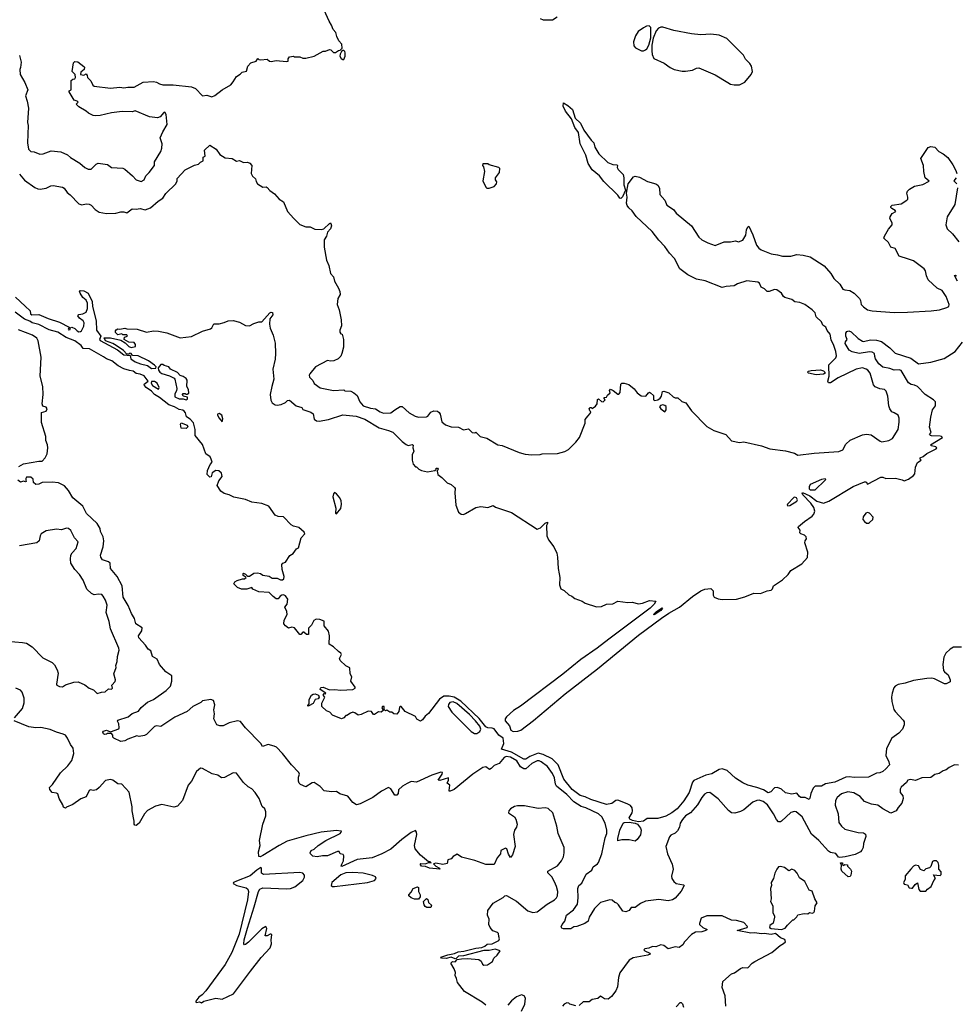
# Model space of a CAD drawing. Extents: x 2220333 to 2384341, y 721037 to 894043.
# Tile 175 of 256: x 2295557 to 2304714, y 808283 to 817910. Entities that reach past the tile are written whole.
import ezdxf

# ---------------------------------------------------------------- set-up
doc = ezdxf.new("R2010")
doc.units = 0

msp = doc.modelspace()

# ---------------------------------------------------------------- linework, layer by layer
at = {"layer": '0CON10XD'}
for points in [[(2295634, 816906), (2295638, 816875), (2295632.5, 816705), (2295644.2, 816645), (2295665, 816622.5), (2295699.3, 816619.3), (2295755, 816596.7), (2295785, 816600), (2295865, 816626.7), (2295958.8, 816618.8), (2296025, 816590), (2296055, 816563.3), (2296145, 816506.7), (2296193.3, 816465), (2296225, 816450), (2296255, 816450), (2296305, 816496.2), (2296325, 816506.2), (2296415, 816493.3), (2296455, 816466.7), (2296565, 816457.5), (2296585, 816448), (2296661.2, 816385), (2296696.7, 816345), (2296745, 816326.7), (2296774.1, 816345.9), (2296791.2, 816385), (2296823.8, 816415), (2296873.3, 816485), (2296875, 816520), (2296935, 816620), (2296946.2, 816655), (2296950, 816695), (2296928.8, 816755), (2296956, 816815), (2297000, 816885), (2296987.5, 816985), (2296975, 817006.2), (2296965, 817003.8), (2296929, 816961), (2296905, 816952), (2296825, 816961.2), (2296685, 817019.4), (2296655, 817008.6), (2296557.7, 817012.3), (2296455, 817001.2), (2296345, 816973.3), (2296295, 816970), (2296275, 816972.5), (2296230, 816995), (2296205, 817017.5), (2296135, 817057.5), (2296110, 817085), (2296130, 817105), (2296120, 817115), (2296090, 817125), (2296040, 817205), (2296040, 817215), (2296060, 817225), (2296060, 817315), (2296075, 817330), (2296095, 817332.5), (2296102.5, 817345), (2296100, 817375), (2296070, 817405), (2296082.5, 817487.5), (2296095, 817500), (2296125, 817497.5), (2296185, 817452.5), (2296190, 817445), (2296187, 817423), (2296153.9, 817396.1), (2296152.5, 817375), (2296183, 817367), (2296205, 817380), (2296217.5, 817365), (2296220, 817345), (2296251.2, 817311.2), (2296271.2, 817271.2), (2296285, 817261.2), (2296445, 817240), (2296535, 817250.6), (2296575, 817245.7), (2296615, 817251.4), (2296675, 817249.4), (2296765, 817300.5), (2296865, 817307.2), (2296895, 817300.4), (2296925, 817282.1), (2296955, 817272.9), (2297056.6, 817273.4), (2297235, 817253.1), (2297275, 817236.7), (2297344.4, 817164.4), (2297385, 817173.8), (2297435, 817156.2), (2297465, 817168.8), (2297535, 817223.8), (2297620, 817275), (2297645, 817303.3), (2297675.6, 817354.4), (2297712.3, 817377.7), (2297731.7, 817398.3), (2297773.9, 817406.1), (2297786.2, 817455), (2297815, 817488.8), (2297870, 817505), (2297885, 817530), (2297895, 817520), (2297915, 817517.5), (2297975, 817523.3), (2297997.5, 817505), (2298015, 817500), (2298065, 817512.5), (2298165, 817500), (2298180, 817505), (2298183, 817527), (2298195, 817547.5), (2298235, 817552.5), (2298245, 817547.5), (2298295, 817547.5), (2298323.6, 817533.6), (2298353, 817533), (2298435, 817552.5), (2298525, 817602.5), (2298547, 817603), (2298585, 817617.5), (2298600, 817615), (2298625, 817590), (2298645, 817590), (2298675, 817610), (2298688.3, 817611.7), (2298708.3, 817631.7), (2298705, 817670), (2298677.5, 817705), (2298657.5, 817745), (2298646.7, 817785), (2298620, 817815), (2298605, 817857.5), (2298581.2, 817895), (2298532.5, 818005)], [(2300645, 817921.2), (2300675, 817910), (2300765, 817907.5), (2300813, 817937)], [(2301655, 817605.7), (2301675, 817614.2), (2301688, 817625), (2301707.1, 817662.9), (2301727.7, 817732.3), (2301725.8, 817835), (2301710.7, 817850.7), (2301685, 817846.2), (2301655, 817831.2), (2301602.5, 817795), (2301576.4, 817753.6), (2301557.5, 817695), (2301562.5, 817655), (2301577.5, 817635), (2301635, 817607.1), (2301655, 817605.7)], [(2302542.3, 817272.3), (2302595, 817273.8), (2302645, 817300), (2302708.8, 817375), (2302721.2, 817405), (2302711.2, 817455), (2302695, 817483.3), (2302652.5, 817525), (2302632.5, 817565), (2302470, 817725), (2302395, 817757.5), (2302315, 817767.5), (2302215, 817763.3), (2302125, 817773.3), (2301953.6, 817803.6), (2301845, 817836.7), (2301825, 817836.7), (2301802.7, 817827.3), (2301778.3, 817801.7), (2301749.5, 817730.5), (2301737.7, 817662.3), (2301736, 817605), (2301741.4, 817571.4), (2301755, 817532.5), (2301855.9, 817485.9), (2301915, 817443.3), (2301955, 817423.8), (2302035, 817406), (2302065, 817406), (2302135, 817416.2), (2302175, 817436.2), (2302195, 817438.8), (2302355, 817370), (2302480, 817295), (2302505, 817281.2), (2302542.3, 817272.3)], [(2295555, 817560), (2295572, 817495), (2295565.9, 817444.1), (2295557, 817423), (2295561.2, 817375), (2295606.2, 817295), (2295636.7, 817225), (2295613.8, 817165), (2295631.2, 817115), (2295642, 817045), (2295634, 816906)], [(2298725, 817520), (2298740, 817555), (2298740, 817585), (2298735, 817600), (2298725, 817610), (2298715, 817610), (2298701.7, 817598.3), (2298688.3, 817571.7), (2298687.5, 817555), (2298700.7, 817530.7), (2298715, 817520), (2298725, 817520)], [(2301435, 816163.3), (2301425, 816166.7), (2301405, 816193.3), (2301269.1, 816329.1), (2301225, 816384), (2301153.1, 816443.1), (2301115.4, 816505.4), (2301090.6, 816585), (2301036.4, 816695), (2301018.7, 816808.7), (2300985.6, 816855), (2300950.2, 816940.2), (2300894.3, 817015), (2300871.2, 817065), (2300871.7, 817098.3), (2300915, 817072.5), (2300960.7, 817030.7), (2300986.8, 816946.8), (2301039.1, 816899.1), (2301070.9, 816830.9), (2301142.2, 816732.2), (2301171.4, 816705), (2301180, 816665), (2301218.5, 816598.5), (2301306, 816515), (2301355, 816495.8), (2301395, 816490), (2301400, 816485), (2301396.7, 816465), (2301406.2, 816445), (2301456.8, 816396.8), (2301464.4, 816365), (2301464.5, 816295), (2301480, 816245), (2301450, 816180), (2301435, 816163.3)], [(2295555, 816399.2), (2295605, 816340.8), (2295705, 816271.1), (2295735, 816256.9), (2295755.6, 816254.4), (2295816.8, 816263.2), (2295860, 816285), (2295885, 816290), (2295975, 816272), (2295991.7, 816261.7), (2296020.5, 816220.5), (2296049.5, 816199.5), (2296135, 816110), (2296165, 816099.2), (2296205, 816109.2), (2296235, 816106.7), (2296255, 816096.7), (2296295, 816056), (2296335, 816030), (2296405, 816016.7), (2296495, 816020), (2296545, 816032.5), (2296575, 816032.5), (2296605, 816022.5), (2296655, 816061.2), (2296695, 816058), (2296735, 816065.7), (2296785, 816052), (2296835, 816071.4), (2296911.2, 816135), (2296956.2, 816163.8), (2296985, 816211.2), (2297084.1, 816305.9), (2297096.7, 816335), (2297095, 816357.5), (2297175, 816442.5), (2297265, 816487.5), (2297305, 816496.7), (2297325, 816517.5), (2297349.3, 816530.7), (2297350, 816565), (2297370, 816575), (2297363.3, 816635), (2297415, 816682.5), (2297476.7, 816645), (2297515, 816592.5), (2297565, 816560), (2297635, 816552.5), (2297675, 816527.5), (2297705, 816533.3), (2297745, 816513.3), (2297785, 816518), (2297806.2, 816506.2), (2297825.6, 816485.6), (2297820, 816405), (2297832, 816382), (2297862.5, 816355), (2297868.3, 816328.3), (2297882.5, 816305), (2297934.1, 816274.1), (2297965, 816276.7), (2297975, 816270), (2298001.2, 816241.2), (2298047.7, 816207.7), (2298095, 816156.7), (2298135, 816130), (2298176.2, 816035), (2298236, 815965), (2298295, 815908.8), (2298355, 815886.2), (2298395.7, 815885.7), (2298441.7, 815861.7), (2298505, 815859.4), (2298528.8, 815865), (2298585, 815918.8), (2298595, 815923.3), (2298598.6, 815918.6), (2298604.2, 815895), (2298595.4, 815864.6), (2298565, 815832), (2298555.4, 815794.6), (2298532.1, 815757.9), (2298532, 815685), (2298557.7, 815557.7), (2298578.3, 815508.3), (2298595, 815430), (2298623.3, 815395), (2298633.3, 815355), (2298673.8, 815285), (2298685, 815252.5), (2298690, 815225), (2298665.9, 815184.1), (2298661.2, 815125), (2298680, 815075), (2298700, 814975), (2298703.6, 814916.4), (2298687.5, 814875), (2298687.5, 814855), (2298695, 814840), (2298710, 814835), (2298723, 814783), (2298723, 814707), (2298707.5, 814645), (2298695, 814620), (2298670, 814595), (2298626.4, 814573.6), (2298595, 814570), (2298565, 814577.5), (2298450, 814515), (2298393, 814447), (2298387.5, 814435), (2298391.2, 814415), (2298421.2, 814381.2), (2298435, 814353.8), (2298495, 814312.5), (2298625, 814285.8), (2298725, 814290), (2298735, 814282.5), (2298795, 814277.5), (2298825, 814262.5), (2298856.1, 814236.1), (2298882.5, 814175), (2298915, 814134.4), (2298985, 814112.7), (2299035, 814104.4), (2299081.2, 814075), (2299115, 814064.4), (2299185, 814067.5), (2299223.3, 814096.7), (2299275, 814127.5), (2299295, 814127.5), (2299365, 814067.5), (2299422.3, 814032.3), (2299456.1, 814023.9), (2299535, 814027.5), (2299547.5, 814035), (2299575, 814072.5), (2299605, 814087.5), (2299641.7, 814081.7), (2299659.3, 814069.3), (2299667.5, 814055), (2299685, 813980), (2299718.3, 813948.3), (2299775, 813930), (2299847, 813927), (2299895, 813900), (2299945, 813910), (2299980, 813875), (2300005, 813870), (2300017, 813877), (2300060, 813835), (2300125, 813820), (2300232.3, 813752.3), (2300275, 813748.1), (2300438.7, 813678.7), (2300497.3, 813662.7), (2300565, 813656), (2300645, 813660), (2300665, 813666.7), (2300815, 813670), (2300885, 813690), (2300920.7, 813709.3), (2300995, 813780), (2301030, 813825), (2301086.7, 813965), (2301085, 814000), (2301110, 814035)], [(2301110, 814035), (2301135, 814060), (2301140, 814075), (2301130, 814085), (2301125, 814110), (2301135, 814120), (2301145, 814120), (2301155, 814110), (2301185, 814130), (2301202.5, 814155), (2301205, 814197.5), (2301215, 814202.5), (2301245, 814177.5), (2301260, 814175), (2301280, 814195), (2301270, 814205), (2301270, 814215), (2301295, 814220), (2301305, 814240), (2301328.3, 814261.7), (2301323.3, 814285), (2301333, 814297), (2301360, 814285), (2301405, 814250), (2301415, 814250), (2301427.5, 814265), (2301433, 814347), (2301443, 814357), (2301465, 814356.7), (2301513.6, 814343.6), (2301565, 814300), (2301595, 814261.2), (2301634.2, 814234.2), (2301679.3, 814230.7), (2301705, 814262.5), (2301715, 814267.5), (2301725, 814262.5), (2301752.5, 814235), (2301753.3, 814195), (2301765, 814187.5), (2301796.2, 814193.8), (2301819.3, 814210.7), (2301831.7, 814228.3), (2301840, 814275), (2301855, 814277.5), (2301901.7, 814261.7), (2301945, 814222.5), (2301963.6, 814213.6), (2301991.7, 814211.7), (2302028.8, 814178.8), (2302068.8, 814165), (2302125, 814086.7), (2302275, 813931.2), (2302342.5, 813895), (2302458.8, 813855), (2302515, 813791.2), (2302595, 813778), (2302636.4, 813783.6), (2302810, 813745), (2302890, 813715), (2303045, 813695.8), (2303132.3, 813672.3), (2303165, 813652.9), (2303325, 813673), (2303565, 813690), (2303605.8, 813705), (2303635, 813760), (2303675, 813798.8), (2303795, 813850), (2303835, 813858), (2303882.3, 813852.3), (2303968.3, 813788.3), (2303985, 813782.3), (2304055, 813794.8), (2304091.4, 813815), (2304144.3, 813905), (2304154.3, 813975), (2304153.8, 814015), (2304145, 814042.5), (2304105, 814066.7), (2304082.5, 814075), (2304063.3, 814105), (2304053.8, 814135), (2304045, 814230), (2304028.3, 814278.3), (2304010, 814295), (2303965, 814300), (2303920.5, 814320.5), (2303905, 814340), (2303870, 814455), (2303850, 814485), (2303832.5, 814495), (2303795, 814505.6), (2303733.3, 814495), (2303560.2, 814409.8), (2303485, 814359.2), (2303465, 814360), (2303459.2, 814375), (2303471.2, 814425), (2303466, 814525), (2303468.8, 814535), (2303536.9, 814605), (2303542.2, 814625), (2303535.6, 814665), (2303516.4, 814726.4), (2303490.9, 814780.9), (2303479.5, 814835), (2303451.5, 814871.5), (2303437.1, 814905), (2303408, 814925), (2303395, 814956), (2303344, 815004), (2303333.1, 815045), (2303303.8, 815073.8), (2303231.2, 815125), (2303185, 815144.4), (2303135, 815152.2), (2303106.1, 815176.1), (2303036, 815195), (2303022.9, 815205), (2303004, 815235), (2302960.5, 815270.5), (2302935, 815273.8), (2302885, 815253.3), (2302863.8, 815253.8), (2302837.7, 815277.7), (2302805, 815295.8), (2302788.9, 815335), (2302773.3, 815345), (2302665, 815357.5), (2302575, 815329.2), (2302542.9, 815307.1), (2302465, 815300.6), (2302425, 815290.6), (2302258, 815358), (2302175, 815374.4), (2302090, 815415), (2302010.8, 815475), (2301958.8, 815575), (2301908.3, 815628.3), (2301863.6, 815693.6), (2301805, 815753.3), (2301739.7, 815839.7), (2301583.8, 815985), (2301545, 816042.5), (2301510.5, 816070.5), (2301494.2, 816094.2), (2301488.6, 816115), (2301494.2, 816175), (2301490, 816215), (2301504, 816305), (2301557.3, 816372.7), (2301575, 816382), (2301615, 816370.5), (2301695, 816327.3), (2301774.6, 816304.6), (2301795, 816291.4), (2301812.7, 816262.7), (2301815, 816202.5), (2301865, 816146.7), (2301885, 816096), (2301947.5, 816055), (2301975, 816020), (2302124.4, 815895), (2302197.1, 815785), (2302225, 815758.8), (2302285, 815727.5), (2302355, 815704), (2302445, 815738.8), (2302505, 815740), (2302555, 815748.8), (2302585, 815740), (2302627.5, 815755), (2302656.2, 815805), (2302662.5, 815855), (2302674.1, 815885.9), (2302685, 815892.5), (2302725.8, 815805.8), (2302758.6, 815705), (2302782.9, 815675), (2302805, 815658.9), (2302905, 815619.5), (2302965, 815611.8), (2303015, 815596.7), (2303095, 815598.6), (2303155, 815614.5), (2303218, 815608), (2303285, 815591.9), (2303423, 815503), (2303488.3, 815428.3), (2303515, 815379.4), (2303575, 815324), (2303605, 815276), (2303625, 815270), (2303672, 815262), (2303715, 815235.8), (2303765.6, 815185), (2303776.7, 815165), (2303784.3, 815125), (2303805, 815104), (2303844, 815075), (2303892.5, 815062.5), (2304105, 815048), (2304235, 815049.7), (2304466.7, 815065), (2304548.8, 815075), (2304621.2, 815095), (2304640, 815105), (2304643.8, 815125), (2304613.8, 815205), (2304575, 815263.3), (2304525, 815284), (2304437.5, 815367.5), (2304420.8, 815405), (2304411.2, 815455), (2304400, 815475), (2304295, 815552), (2304245, 815570), (2304155, 815597.5), (2304115, 815672.5), (2304075, 815687.5), (2304050.5, 815730.5), (2304006.7, 815775), (2304011.2, 815795), (2304049.3, 815860.7), (2304087.5, 815905), (2304086.7, 815925), (2304063.3, 815965), (2304066.1, 815983.9), (2304086.1, 816013.9), (2304122.5, 816035), (2304117.5, 816045), (2304082.5, 816065), (2304072.5, 816075), (2304072.5, 816085), (2304085, 816096.7), (2304175, 816111.2), (2304230, 816145), (2304238.8, 816155), (2304241.2, 816175), (2304228.8, 816215), (2304236, 816235), (2304255, 816254), (2304305, 816284), (2304385, 816298), (2304447.3, 816332.7), (2304409.2, 816365), (2304396, 816425), (2304391.9, 816485), (2304366.8, 816553.2), (2304439.3, 816660.7), (2304465, 816670), (2304505, 816663.8), (2304542.7, 816622.7), (2304585, 816599.7), (2304631.8, 816561.8), (2304680.7, 816490.7), (2304709.8, 816435), (2304718.3, 816405)], [(2300145, 816262.5), (2300195, 816280), (2300216.7, 816305), (2300222.5, 816325), (2300207.5, 816345), (2300207.5, 816365), (2300246.7, 816415), (2300250, 816455), (2300240, 816465), (2300145, 816490), (2300135, 816500), (2300085, 816500), (2300080, 816485), (2300091.7, 816471.7), (2300102.5, 816425), (2300083.3, 816335), (2300115, 816272.5), (2300125, 816262.5), (2300145, 816262.5)], [(2304713.7, 816365), (2304688.8, 816335), (2304720, 816305)], [(2304725.5, 816265), (2304698.1, 816105), (2304625, 815983.8), (2304610, 815905), (2304625, 815864), (2304675.7, 815815), (2304738.9, 815738.9)], [(2304725, 815353.8), (2304695, 815410), (2304705, 815412.5), (2304715, 815406.2)], [(2295515, 815196.2), (2295610.9, 815110.9), (2295659.2, 815065), (2295662.1, 815035), (2295674.4, 815025), (2295745, 815028.8), (2295835, 814990), (2295945, 814954), (2296040, 814905), (2296030, 814885), (2296035, 814876.7), (2296049.5, 814880.5), (2296051.7, 814898.3), (2296065, 814902.5), (2296095, 814892.5), (2296117.6, 814867.6), (2296135, 814858.6), (2296149.7, 814860.3), (2296160.5, 814869.5), (2296184.2, 814915), (2296188, 814945), (2296175.9, 814965.9), (2296140.5, 814990.5), (2296126.7, 815015), (2296135, 815026.7), (2296175, 815034.2), (2296208, 815052), (2296220.9, 815085), (2296218.7, 815138.7), (2296206.7, 815166.7), (2296174.4, 815195), (2296146.7, 815235), (2296140, 815255), (2296147.5, 815262.5), (2296185, 815258.1), (2296225, 815235.7), (2296264.4, 815155), (2296269.1, 815105), (2296303.3, 814965), (2296309.2, 814875), (2296350, 814815), (2296337.5, 814785), (2296342.5, 814775), (2296513, 814683), (2296573.3, 814635), (2296638.3, 814628.3), (2296643.8, 814595), (2296685, 814565.8), (2296737.5, 814545), (2296805, 814528), (2296845, 814501.5), (2296886.4, 814503.6), (2296890, 814515), (2296873.9, 814533.9), (2296817.5, 814575), (2296715, 814623.8), (2296658.3, 814628.3), (2296645, 814647.5), (2296635, 814650), (2296625, 814640), (2296605, 814640), (2296572.5, 814675), (2296500, 814725), (2296465.9, 814745.9), (2296395, 814770), (2296381.7, 814798.3), (2296445, 814800), (2296547, 814777), (2296589.3, 814749.3), (2296623.9, 814713.9), (2296645, 814703.8), (2296690, 814715), (2296690, 814735), (2296675, 814752.5), (2296625, 814757.5), (2296577.5, 814785), (2296580, 814805), (2296610, 814815), (2296605, 814830), (2296565, 814830), (2296555, 814837.5), (2296515, 814830), (2296501.7, 814841.7), (2296493, 814853), (2296493, 814867), (2296500.7, 814879.3), (2296515, 814886.2), (2296535, 814883.8), (2296585, 814893.8), (2296605, 814888), (2296705, 814885.6), (2296796.1, 814856.1), (2296865, 814868), (2296915, 814864), (2296995, 814847.1), (2297125, 814798.6), (2297235, 814812.9), (2297345, 814864.3), (2297422.5, 814887.5), (2297434.1, 814895.9), (2297455, 814936.7), (2297506.4, 814936.4), (2297555, 814950), (2297595, 814966.9), (2297645, 814970.8), (2297705, 814953.5), (2297765, 814918.9), (2297805, 814916.7), (2297845, 814939.4), (2297895, 814956), (2297925, 814956.7), (2298002, 815045), (2298015, 815050.8), (2298027.7, 815047.7), (2298032.5, 815025), (2298003, 814987), (2298000, 814935), (2298005.8, 814895), (2298035.8, 814824.2), (2298055, 814747.5), (2298057, 814647), (2298055, 814590), (2298030.6, 814495), (2298042, 814395), (2298021.4, 814325), (2298007.1, 814245), (2298011.2, 814191.2), (2298025, 814163.8), (2298055, 814143.8), (2298075, 814140), (2298113.6, 814146.4), (2298155, 814167.5), (2298175, 814187.5), (2298195, 814190), (2298260, 814135), (2298315, 814120), (2298325, 814100), (2298375, 814083.3), (2298403.6, 814073.6), (2298426.4, 814056.4), (2298436.2, 814005), (2298457.3, 813987.3), (2298485, 813984.4), (2298575, 814000.4), (2298715, 814046.2), (2298845, 814035.3), (2298930.8, 814005), (2299071, 813921), (2299163.8, 813895), (2299205, 813876.5), (2299295, 813786.9), (2299336.3, 813756.3), (2299355, 813745.8), (2299392.4, 813757.6), (2299405, 813750), (2299400, 813725), (2299408.8, 813691.2), (2299392.5, 813655), (2299393.3, 813605), (2299403, 813563), (2299425, 813540), (2299435, 813540), (2299460, 813515), (2299485, 813502.5), (2299545, 813490), (2299617, 813503), (2299628.3, 813511.7), (2299630, 813525), (2299640, 813525), (2299647.5, 813515), (2299637.5, 813495), (2299645, 813462.5), (2299682.5, 813435), (2299735, 813382.5), (2299775, 813366.7), (2299808.8, 813335), (2299813.8, 813325), (2299811.2, 813285), (2299821.5, 813165), (2299846.3, 813096.3), (2299874.3, 813074.3), (2299895, 813073.6), (2299915, 813080.9), (2300015, 813140), (2300065, 813150.4), (2300135, 813140), (2300185, 813160), (2300207.5, 813145), (2300365, 813092.5), (2300615, 812930), (2300648.2, 812941.8), (2300695, 812987.5), (2300716.4, 812996.4), (2300717.5, 812985), (2300706.4, 812963.6), (2300709.4, 812865), (2300727.3, 812825), (2300780, 812755), (2300806.7, 812695), (2300815.7, 812655), (2300820.4, 812545), (2300831.2, 812491.2), (2300837.1, 812455), (2300833.2, 812383.2), (2300847.5, 812345), (2300878.8, 812328.8), (2300925, 812286.2), (2300955, 812274.2), (2300985, 812250.8), (2301054.2, 812224.2), (2301085, 812204.2), (2301195, 812170.8), (2301245, 812172.5), (2301295, 812195.8), (2301355, 812200), (2301405, 812226), (2301500.9, 812210.9), (2301545, 812214), (2301605, 812198.6), (2301645, 812204.4), (2301715, 812230), (2301777.5, 812225), (2301761.2, 812195), (2301721.9, 812158.1), (2301315.4, 811854.6), (2301204, 811766), (2301042.9, 811655), (2300867.6, 811512.4), (2300452, 811198), (2300385, 811157.6), (2300315, 811094.7), (2300302.8, 811075), (2300304.4, 811055), (2300345.6, 811005.6), (2300359.6, 810965), (2300381.6, 810951.6), (2300425.5, 810954.5), (2300455, 810964), (2300580.3, 811059.7), (2300889.9, 811320.1), (2301205, 811563.5), (2301607.9, 811892.1), (2301830, 812060), (2301903.5, 812106.5), (2302008.8, 812165), (2302135, 812270), (2302215, 812325.4), (2302255, 812342.5), (2302315, 812348.8), (2302335.8, 812325), (2302336.7, 812285), (2302347.5, 812265), (2302385, 812247.5), (2302425, 812240), (2302565, 812243.3), (2302645, 812266.2), (2302735, 812304), (2302799.3, 812300.7), (2302865, 812327.5), (2302905, 812332.5), (2302915.9, 812344.1), (2302926.1, 812373.9), (2303015.9, 812434.1), (2303068.8, 812485), (2303097.5, 812525), (2303205, 812591.2), (2303257.7, 812652.3), (2303263.6, 812703.6), (2303233.6, 812796.4), (2303236.7, 812815), (2303250, 812835), (2303246.2, 812855), (2303229.7, 812869.7), (2303195, 812882), (2303184.2, 812894.2), (2303188.3, 812918.3), (2303168.8, 812945), (2303170, 812955), (2303229.4, 813005), (2303305.6, 813055), (2303321.1, 813075), (2303332.1, 813105), (2303320.5, 813140.5), (2303291.9, 813181.9), (2303212.9, 813265), (2303207.5, 813282.5), (2303211.2, 813288.8), (2303282.5, 813255), (2303351.4, 813201.4), (2303415, 813183.1), (2303466.7, 813203.3), (2303705, 813346.2), (2303815, 813392), (2303832.5, 813392.5), (2303845, 813367.5), (2303976.4, 813436.4), (2303995, 813436.7), (2304025, 813423.3), (2304117.7, 813427.7), (2304185, 813412.5), (2304205, 813402.5), (2304245, 813416.7), (2304296.7, 813455), (2304308.6, 813471.4), (2304313.3, 813535), (2304335, 813580), (2304370, 813605), (2304360, 813615), (2304360, 813625), (2304390, 813640), (2304425, 813669.2), (2304517.5, 813715), (2304522.5, 813725), (2304513.6, 813733.6), (2304470, 813745), (2304462.5, 813755), (2304580, 813825), (2304570, 813835), (2304555, 813838), (2304472.1, 813842.1), (2304460, 813845), (2304452.5, 813855), (2304466.7, 813875), (2304452.5, 813925), (2304463.3, 814025), (2304482.5, 814095), (2304510, 814135), (2304510, 814175), (2304490, 814195), (2304410, 814245), (2304335.6, 814325), (2304305, 814338.5), (2304273.2, 814343.2), (2304245, 814360), (2304175, 814480.8), (2304155, 814487.8), (2304105, 814484.4), (2304065, 814500.7), (2303995, 814513.3), (2303957.5, 814545), (2303923.3, 814595), (2303916.3, 814616.4), (2303913.3, 814645), (2303890.2, 814660.2), (2303865, 814661.8), (2303765, 814646.5), (2303695, 814663.1), (2303665, 814679.2), (2303625.8, 814745), (2303628.8, 814761.2), (2303646.7, 814785), (2303633.9, 814816.1), (2303633.3, 814845), (2303645, 814862.5), (2303661.7, 814868.3), (2303685, 814860), (2303753.3, 814793.3), (2303795, 814766.2), (2303806.4, 814763.6), (2303875, 814780.5), (2303935, 814777.9), (2303982.5, 814765), (2304065, 814701.8), (2304115, 814650), (2304270.7, 814600.7), (2304345, 814544.2), (2304465, 814560.8), (2304595, 814598), (2304702.5, 814665), (2304774, 814756)], [(2304030, 810785), (2304023.9, 810715), (2304055.6, 810654.4), (2304060, 810625), (2304025.4, 810584.6), (2303995, 810561.2), (2303965, 810546.7), (2303935, 810543.8), (2303854.4, 810505.6), (2303715, 810501.2), (2303665, 810508.3), (2303635, 810505.8), (2303525, 810454.7), (2303435, 810440.6), (2303395, 810415.7), (2303335, 810417.5), (2303313.1, 810396.9), (2303290.4, 810345), (2303282.5, 810297.5), (2303275, 810286.7), (2303235, 810306.9), (2303193.8, 810305), (2303179.2, 810315), (2303155, 810349.2), (2303105, 810339.2), (2303045, 810352.5), (2303005, 810385.6), (2302965, 810402.9), (2302935, 810399.4), (2302898.8, 810361.2), (2302875, 810352.6), (2302829.3, 810379.3), (2302762.8, 810402.8), (2302674.8, 810424.8), (2302627.2, 810447.2), (2302555, 810495.9), (2302475, 810570), (2302423.9, 810586.1), (2302395, 810578.2), (2302325, 810538.4), (2302265, 810524.6), (2302147.2, 810472.8), (2302133.3, 810455), (2302103.2, 810355), (2302048.5, 810271.5), (2301983.6, 810195), (2301930.9, 810155), (2301875, 810124.3), (2301795, 810101.1), (2301689.8, 810100.2), (2301655, 810072.8), (2301605, 810068.5), (2301549.1, 810079.1), (2301523.4, 810093.4), (2301516.1, 810105), (2301544.2, 810155), (2301548.6, 810175), (2301545.2, 810205.2), (2301526.8, 810226.8), (2301497.1, 810245), (2301405, 810279.4), (2301385, 810276.1), (2301345, 810245.2), (2301295, 810237.6), (2301141.4, 810285), (2301085, 810312.5), (2301035, 810323.7), (2300957.5, 810385), (2300876.6, 810485), (2300821.8, 810625), (2300762.6, 810682.6), (2300676.1, 810726.1), (2300625, 810737.4), (2300545.2, 810705), (2300505, 810679.3), (2300485, 810680.5), (2300365, 810749.8), (2300268.6, 810778.6), (2300289.8, 810835), (2300284, 810884), (2300241.9, 810915), (2300195.6, 810975.6), (2300175, 810983.4), (2300135, 810985.2), (2300115, 810997.7), (2300048.2, 811078.2), (2299868.5, 811248.5), (2299805.3, 811285.3), (2299755, 811296.8), (2299705, 811297.5), (2299662.2, 811267.8), (2299555, 811127.5), (2299520.6, 811099.4), (2299495, 811063.3), (2299475, 811052.5), (2299440.7, 811070.7), (2299426.7, 811096.7), (2299325, 811147.5), (2299285, 811196.7), (2299275, 811196.7), (2299270.5, 811189.5), (2299264.2, 811145), (2299245, 811120), (2299215, 811122.5), (2299195, 811140), (2299175, 811140), (2299145, 811160), (2299131.7, 811151.7), (2299120, 811165), (2299120, 811195), (2299105, 811196.7), (2299097.5, 811185), (2299110, 811155), (2299091.7, 811138.3), (2299065, 811143.3), (2299025, 811117.5), (2299015, 811117.5), (2298995, 811146.7), (2298965, 811150), (2298894.1, 811115.9), (2298865, 811110), (2298833.6, 811133.6), (2298815, 811140), (2298789.3, 811130.7), (2298755, 811107.5), (2298745, 811107.5), (2298725, 811083.3), (2298703.9, 811073.9), (2298615, 811108.8), (2298590, 811140), (2298555, 811153.3), (2298510, 811195), (2298511.2, 811228.8), (2298540, 811285), (2298523.3, 811305), (2298535, 811322.5), (2298545, 811320), (2298550, 811325), (2298495, 811362.5), (2298497.5, 811375), (2298505, 811380), (2298525, 811383.8), (2298585, 811357.8), (2298635, 811360), (2298695, 811353.3), (2298815, 811360.8), (2298836.7, 811375), (2298836.7, 811385), (2298793.6, 811443.6), (2298803.8, 811485), (2298786, 811515), (2298785, 811572.5), (2298745, 811593.3), (2298689.2, 811645), (2298682.5, 811665), (2298702, 811705), (2298698, 811715), (2298672.1, 811732.1), (2298625, 811778.8), (2298583, 811803), (2298584, 811885), (2298575, 811932.5), (2298534.2, 811984.2), (2298535, 812030), (2298490, 812045), (2298455, 812050), (2298432.5, 812037.5), (2298408.8, 811991.2), (2298380.5, 811959.5), (2298380, 811900), (2298359.3, 811899.3), (2298335, 811922.5), (2298325, 811922.5), (2298305, 811900), (2298295, 811900), (2298245, 811964), (2298218.3, 811971.7), (2298185, 811960), (2298155, 811983.8), (2298140, 812005), (2298141.2, 812038.8), (2298172.5, 812095), (2298167.5, 812125), (2298150, 812165), (2298172.5, 812195), (2298177.5, 812245), (2298155, 812276.7), (2298135, 812286.2), (2298120, 812285), (2298102.5, 812275), (2298085, 812247.5), (2298065, 812248.8), (2298035, 812270), (2297995, 812311.2), (2297895, 812317.5), (2297835, 812342.5), (2297825, 812360), (2297776.1, 812343.9), (2297723.9, 812343.9), (2297685, 812360), (2297650, 812395), (2297660, 812415), (2297683, 812427), (2297735, 812442.5), (2297755, 812442.5), (2297770, 812455), (2297742.5, 812475), (2297740, 812495), (2297745, 812497.5), (2297765, 812490), (2297785, 812470), (2297805, 812470), (2297845, 812500), (2297883, 812503), (2297910, 812495), (2297935, 812478.8), (2297995, 812468), (2298025, 812450), (2298075, 812450), (2298105, 812433.3), (2298125, 812433.3), (2298137.5, 812445), (2298143.3, 812465), (2298123.3, 812535), (2298120, 812585), (2298130, 812595), (2298155, 812607.5), (2298198.8, 812671.2), (2298230, 812690), (2298262.3, 812737.7), (2298283, 812747), (2298310, 812845), (2298343.3, 812885), (2298339.3, 812899.3), (2298285, 812945.8), (2298235, 812959.2), (2298212.1, 812972.1), (2298135, 813050), (2298083.8, 813053.8), (2298053.8, 813065), (2297993.8, 813155), (2297925, 813180), (2297825, 813192.1), (2297765, 813217.9), (2297651.1, 813241.1), (2297605, 813263.8), (2297555, 813278), (2297521.7, 813301.7), (2297486.2, 813355), (2297505, 813400), (2297536, 813445), (2297531.2, 813475), (2297505, 813498.8), (2297475, 813504), (2297438.8, 813481.2), (2297427.7, 813442.3), (2297415, 813436.7), (2297388, 813465), (2297393.3, 813503.3), (2297419.3, 813560.7), (2297437.5, 813585), (2297430, 813615), (2297418.8, 813635), (2297376.9, 813666.9), (2297345, 813755.6), (2297273.3, 813845), (2297273.3, 813905), (2297255, 813967.5), (2297223.3, 814005), (2297187.6, 814027.6), (2297176.7, 814065), (2297165, 814081.2), (2297152.9, 814092.9), (2297115, 814100.6), (2297070, 814125), (2297014.7, 814144.7), (2296922.9, 814215), (2296874.2, 814244.2), (2296845, 814278.5), (2296793.7, 814313.7), (2296775.5, 814335), (2296773.5, 814346.5), (2296812.5, 814375), (2296775, 814426.7), (2296735, 814444.4), (2296695, 814452.2), (2296665, 814475.4), (2296629.7, 814479.7), (2296575, 814497.5), (2296518.8, 814525), (2296458, 814575), (2296405, 814595.5), (2296375, 814615.4), (2296240.6, 814690.6), (2296175.7, 814695.7), (2296158.1, 814725), (2296095, 814770.9), (2296011.8, 814801.8), (2295930.8, 814855), (2295845, 814878.4), (2295745, 814931.2), (2295679.2, 814945), (2295655, 814961.9), (2295605, 814982.7), (2295511.4, 815051.4)], [(2295549.5, 813540.5), (2295595, 813566.7), (2295745, 813593.3), (2295775, 813593.3), (2295805, 813626.7), (2295825.8, 813665), (2295833.3, 813725), (2295830, 813755), (2295813.8, 813795), (2295812.5, 813835), (2295771.2, 813971.2), (2295771.2, 814068.8), (2295815, 814084), (2295825.5, 814105), (2295815, 814122.5), (2295782, 814132), (2295776, 814155), (2295786.4, 814245), (2295783.5, 814325), (2295755.6, 814425), (2295767.7, 814612.3), (2295738, 814772), (2295725, 814795.8), (2295681.2, 814825), (2295545, 814879.4)], [(2297185, 814193.8), (2297198.3, 814201.7), (2297198.3, 814218.3), (2297155, 814230), (2297150, 814245), (2297153.6, 814256.4), (2297175, 814256.7), (2297185, 814247.5), (2297195, 814247.5), (2297211.7, 814258.3), (2297207.5, 814295), (2297190, 814325), (2297193.3, 814385), (2297185, 814402.5), (2297155, 814422.5), (2297125, 814430), (2297099.3, 814459.3), (2297032.5, 814495), (2297016.1, 814516.1), (2296968.3, 814528.3), (2296955, 814537.5), (2296935, 814537.5), (2296910, 814505), (2296913.3, 814485), (2296926, 814465), (2296945, 814451.5), (2297019.8, 814429.8), (2297066.2, 814406.2), (2297074, 814394), (2297093.3, 814305), (2297089.4, 814280.6), (2297075, 814252.5), (2297074.3, 814224.3), (2297115, 814204.3), (2297153.8, 814203.8), (2297185, 814193.8)], [(2303345, 814438.8), (2303270, 814455), (2303257.5, 814465), (2303270, 814475), (2303295, 814481.2), (2303385, 814487.5), (2303415, 814477.5), (2303427.5, 814465), (2303432.5, 814455), (2303415, 814444), (2303345, 814438.8)], [(2296915, 814298.8), (2296920.8, 814315), (2296901.1, 814355), (2296875, 814373.3), (2296846.2, 814373.8), (2296841.2, 814355), (2296854.4, 814335), (2296915, 814298.8)], [(2301865, 814077.5), (2301878, 814095), (2301877.3, 814127.3), (2301865, 814138.8), (2301845, 814143.8), (2301821.7, 814138.3), (2301813.3, 814125), (2301823.3, 814105), (2301865, 814077.5)], [(2297185, 813913.8), (2297136.1, 813916.1), (2297127.5, 813955), (2297135, 813970), (2297193.3, 813945), (2297199.3, 813930.7), (2297185, 813913.8)], [(2297535, 813980), (2297543.8, 814006.2), (2297533.3, 814045), (2297508.3, 814058.3), (2297490, 814055), (2297490, 814045), (2297508, 814015), (2297535, 813980)], [(2303465, 809781.1), (2303370.8, 809885), (2303297.2, 809947.2), (2303205.4, 810115.4), (2303147.5, 810165), (2303132.1, 810167.9), (2303095, 810160), (2303005, 810073.8), (2302995, 810066.2), (2302975, 810068.8), (2302955, 810090), (2302926.9, 810145), (2302866.7, 810235), (2302825, 810267.3), (2302785, 810280.5), (2302763.1, 810276.9), (2302725, 810258.8), (2302635, 810184), (2302605, 810168), (2302547.3, 810152.7), (2302515, 810154), (2302485, 810176.7), (2302385, 810292.5), (2302303.3, 810353.3), (2302275, 810350), (2302251.3, 810338.7), (2302225, 810306.7), (2302182.5, 810232.5), (2302115, 810156), (2302066.7, 810125), (2302038.3, 810091.7), (2302013.3, 810055), (2302007.8, 810015), (2301989.3, 809980.7), (2301965, 809957.5), (2301923.6, 809936.4), (2301910.3, 809919.7), (2301874.1, 809825.9), (2301890, 809755), (2301936, 809655), (2301945.9, 809605.9), (2301930.6, 809535), (2301931.9, 809515), (2301951.4, 809485), (2301975, 809464.3), (2302045, 809451.2), (2302053.3, 809445), (2302025, 809390.8), (2301965, 809320), (2301937.5, 809305), (2301895, 809294.3), (2301805, 809308.8), (2301675, 809292), (2301625, 809268.8), (2301575, 809230), (2301535, 809230), (2301515, 809200), (2301483, 809187), (2301453.3, 809195), (2301411.2, 809255), (2301395, 809273.3), (2301375, 809277.5), (2301350, 809300), (2301325, 809305.8), (2301235, 809280), (2301175, 809221.2), (2301123.2, 809136.8), (2301113.6, 809096.4), (2301082.5, 809075), (2301005, 809044.2), (2300975, 809040.8), (2300945, 809020.8), (2300872.4, 809022.4), (2300858, 809028), (2300851.7, 809041.7), (2300859.4, 809065), (2300885.8, 809095), (2300901.5, 809155), (2300972, 809208), (2301008.6, 809261.4), (2301016.9, 809325), (2301014.7, 809414.7), (2301023.3, 809445), (2301051.5, 809468.5), (2301094.7, 809555.3), (2301150, 809595), (2301163.2, 809626.8), (2301205, 809655.7), (2301215, 809669.2), (2301247.2, 809755), (2301281.2, 809911.2), (2301295.6, 809955), (2301296.7, 809985), (2301280.6, 810055), (2301248.6, 810115), (2301215, 810146.7), (2301092.5, 810205), (2301045, 810216.7), (2300973.7, 810263.7), (2300905, 810334.6), (2300806.4, 810416.4), (2300795.2, 810435.2), (2300786.6, 810496.6), (2300765, 810539.5), (2300717.6, 810607.6), (2300654.3, 810655), (2300635, 810663.6), (2300615, 810662.7), (2300565, 810637.1), (2300505, 810586.4), (2300485, 810584.6), (2300453.9, 810603.9), (2300418.2, 810665), (2300355, 810698.5), (2300313.3, 810705), (2300293.2, 810696.8), (2300245, 810638.8), (2300195, 810619), (2300165, 810587.5), (2300149.7, 810579.7), (2300115, 810604), (2300085, 810597.4), (2299987, 810533), (2299805, 810384.1), (2299765, 810366.2), (2299757, 810367), (2299754, 810375), (2299762.5, 810425), (2299737, 810447), (2299747.5, 810475), (2299747.5, 810497.5), (2299665, 810472), (2299647.5, 810475), (2299686.7, 810535), (2299688.8, 810548.8), (2299675, 810553.3), (2299585, 810522.9), (2299435, 810454), (2299385, 810461.2), (2299345, 810443.8), (2299300, 810415), (2299260.6, 810379.4), (2299255.6, 810345), (2299245, 810327.8), (2299225, 810328.1), (2299185, 810391.2), (2299163.6, 810403.6), (2299095, 810368.9), (2299007.8, 810305), (2298965, 810283.3), (2298885, 810243.3), (2298850, 810235), (2298812.5, 810255), (2298765, 810318.8), (2298685, 810340), (2298654.1, 810364.1), (2298605, 810360.8), (2298535, 810371.2), (2298495, 810412.5), (2298435, 810451.2), (2298415, 810447.5), (2298355, 810410), (2298303.5, 810433.5), (2298290, 810445), (2298282.9, 810465), (2298282, 810505), (2298292.5, 810535), (2298285, 810550), (2298213.6, 810623.6), (2298125, 810737.1), (2298066.4, 810796.4), (2298045, 810808), (2297985, 810824), (2297930, 810805), (2297914.2, 810835), (2297765, 810987.5), (2297715, 811050), (2297685, 811054.3), (2297604.6, 811035.4), (2297545, 811005.5), (2297515, 811005.8), (2297483.8, 811015), (2297456.2, 811075), (2297462.5, 811125), (2297453.9, 811163.9), (2297463, 811213), (2297450, 811255), (2297425, 811263.3), (2297345, 811250), (2297326.4, 811233.6), (2297250.8, 811195), (2297194.2, 811145), (2297075, 811090), (2296935, 811000.6), (2296895, 811004.5), (2296875, 811000), (2296795, 810921.2), (2296777.3, 810912.7), (2296725, 810903.3), (2296703, 810907), (2296613.3, 810875), (2296585, 810859.2), (2296545, 810853.8), (2296476.7, 810885), (2296466.7, 810895), (2296466.4, 810916.4), (2296455, 810932.5), (2296415, 810932.5), (2296405.9, 810924.1), (2296385, 810920), (2296375, 810927.5), (2296370, 810945), (2296375, 810952.5), (2296405, 810962.5), (2296445, 810947.5), (2296525, 810977.5), (2296530, 810985), (2296526, 811025), (2296512, 811052), (2296515, 811062), (2296617.3, 811092.7), (2296655, 811127.1), (2296719.3, 811150.7), (2296744.5, 811185), (2296805, 811239.1), (2296866, 811264), (2296989.8, 811350.2), (2297030, 811395), (2297044.2, 811444.2), (2297043.3, 811495), (2296984.6, 811534.6), (2296925, 811605.6), (2296899.4, 811659.4), (2296854.2, 811684.2), (2296838.3, 811738.3), (2296812.9, 811755), (2296785.5, 811795), (2296722.2, 811865), (2296719.5, 811885), (2296751.1, 811935), (2296753.3, 811965), (2296691.8, 812005), (2296680.3, 812055), (2296649.6, 812105), (2296618.3, 812181.7), (2296567.5, 812265), (2296558.5, 812375), (2296508.8, 812465), (2296443, 812543), (2296441.2, 812595), (2296425, 812611.2), (2296367.7, 812627.7), (2296351.2, 812655), (2296348, 812675), (2296374.2, 812755), (2296380, 812815), (2296371.4, 812855), (2296346.9, 812905), (2296344, 812935), (2296314, 812985), (2296211.2, 813081.2), (2296175, 813153.3), (2296075.8, 813235.8), (2296035, 813307.5), (2295994.1, 813354.1), (2295935, 813381.2), (2295875, 813390), (2295775, 813386.7), (2295745, 813367.5), (2295715, 813366.7), (2295693.3, 813385), (2295688.3, 813418.3), (2295665, 813436.7), (2295623.9, 813436.1), (2295617.5, 813425), (2295618.3, 813408.3), (2295620, 813395), (2295615, 813392.5), (2295595, 813397.5), (2295565, 813390), (2295537, 813407)], [(2303335, 813314), (2303428.8, 813405), (2303436.7, 813415), (2303432.5, 813422.5), (2303395, 813414.2), (2303284.5, 813365), (2303275, 813343.3), (2303275, 813322.5), (2303285, 813314.8), (2303335, 813314)], [(2298655, 813078.8), (2298697.4, 813132.6), (2298703.3, 813175), (2298699.5, 813205), (2298685, 813236), (2298655, 813276), (2298635, 813288), (2298624.1, 813274.1), (2298618.6, 813245), (2298647.5, 813135), (2298644.2, 813084.2), (2298655, 813078.8)], [(2303065, 813157.5), (2303085, 813161.2), (2303155, 813201.2), (2303160, 813215), (2303151.5, 813235), (2303135, 813242.1), (2303125, 813237.5), (2303064.2, 813175), (2303060, 813165), (2303065, 813157.5)], [(2303855, 812987.9), (2303865, 812993.8), (2303896.9, 813025), (2303902.3, 813045), (2303865, 813085.4), (2303845, 813093.1), (2303830, 813085), (2303801.7, 813048.3), (2303798.2, 813025), (2303815, 813002.5), (2303835, 812988.8), (2303855, 812987.9)], [(2295435, 811833.1), (2295585, 811822.5), (2295624.1, 811814.1), (2295679.5, 811779.5), (2295782.6, 811672.6), (2295875, 811624), (2295898.3, 811601.7), (2295923.8, 811555), (2295931.7, 811521.7), (2295916.2, 811415), (2295921.2, 811405), (2295945, 811391.2), (2295975, 811386.7), (2296005, 811406.2), (2296085, 811433.8), (2296130, 811435), (2296195, 811408), (2296235, 811375.8), (2296279.7, 811359.7), (2296315, 811321.2), (2296355, 811336.2), (2296391.7, 811338.3), (2296425, 811366.7), (2296455, 811363.3), (2296462.5, 811375), (2296457.5, 811405), (2296488.8, 811441.2), (2296493.8, 811455), (2296476, 811515), (2296498.8, 811575), (2296496.7, 811595), (2296510, 811635), (2296513.3, 811685), (2296530, 811745), (2296527.5, 811765), (2296444.2, 811955), (2296432, 812025), (2296403.1, 812115), (2296410.8, 812185), (2296395, 812234), (2296374.4, 812275), (2296358.7, 812288.7), (2296326.3, 812293.7), (2296285, 812287.5), (2296259.7, 812299.7), (2296213.3, 812343.3), (2296178.8, 812428.8), (2296141.1, 812485), (2296095, 812535.6), (2296057.3, 812597.3), (2296052.7, 812635), (2296057.5, 812675), (2296070.8, 812699.2), (2296109.7, 812740.3), (2296128.5, 812805), (2296093.4, 812843.4), (2296058, 812915), (2296035, 812935.8), (2296015, 812940), (2295965, 812923.3), (2295915, 812928), (2295815, 812914), (2295766.6, 812883.4), (2295756.9, 812865), (2295746.5, 812813.5), (2295725.5, 812794.5), (2295555, 812766.4)], [(2301755, 812090), (2301752.5, 812095), (2301783.3, 812125), (2301839.3, 812159.3), (2301842.5, 812155), (2301826.2, 812135), (2301765, 812093.3), (2301755, 812090)], [(2304765.8, 811774.2), (2304686, 811774), (2304653, 811757), (2304610.5, 811715), (2304593.3, 811676.7), (2304582.5, 811605), (2304588.7, 811548.7), (2304597.1, 811535), (2304634.3, 811505), (2304652.7, 811455), (2304652.3, 811437.7), (2304641.7, 811428.3), (2304615, 811416.4), (2304597, 811417), (2304501.4, 811465), (2304475, 811471), (2304425, 811469.5), (2304295, 811450.3), (2304215, 811423.5), (2304145, 811410.2), (2304117.5, 811395), (2304102.1, 811377.9), (2304085.8, 811325), (2304080.9, 811285), (2304084, 811244), (2304104.4, 811165), (2304115, 811145.9), (2304195, 811061.9), (2304204.5, 811045), (2304205.4, 811015.4), (2304187.8, 810975), (2304152.7, 810935), (2304083.4, 810885), (2304030, 810785)], [(2295506.2, 811085), (2295585.6, 811175), (2295600.3, 811229.7), (2295598.9, 811275), (2295580.8, 811335), (2295563.8, 811355), (2295517.5, 811375)], [(2298375, 811200), (2298372.5, 811205), (2298387.5, 811222.5), (2298388, 811265), (2298410, 811305), (2298425, 811315.8), (2298445, 811320), (2298476.9, 811306.9), (2298483.9, 811286.1), (2298475, 811270), (2298445, 811262.5), (2298425, 811223.3), (2298385, 811202.5), (2298375, 811200)], [(2300001.8, 810931.8), (2300025, 810932.6), (2300055, 810950.8), (2300066.5, 810975), (2300055, 811001.8), (2300014.3, 811055), (2299955, 811116.8), (2299831.4, 811225), (2299795, 811239.3), (2299762.7, 811235), (2299748.5, 811215), (2299746.2, 811195), (2299780.1, 811140.1), (2299970, 810950), (2300001.8, 810931.8)], [(2299743.2, 808766.8), (2299809.1, 808780.9), (2299845, 808796.8), (2299898.5, 808801.5), (2300015, 808832.4), (2300075, 808837.4), (2300105, 808851.8), (2300127.1, 808872.9), (2300175, 808875.5), (2300241.2, 808908.8), (2300248.8, 808925), (2300240, 808945), (2300237.5, 808975), (2300227.5, 808985), (2300181.5, 809001.5), (2300156.9, 809035), (2300144, 809065), (2300148, 809115), (2300130, 809155), (2300135, 809200), (2300185, 809272.5), (2300285, 809327.5), (2300300, 809345), (2300315, 809346.7), (2300412.3, 809292.3), (2300525, 809196), (2300575, 809182), (2300615, 809188), (2300715, 809264), (2300785.6, 809304.4), (2300806.2, 809325), (2300816, 809345), (2300818.8, 809385), (2300806, 809435), (2300785, 809480), (2300760.5, 809530.5), (2300719.5, 809569.5), (2300718.8, 809585), (2300813.4, 809636.6), (2300854.3, 809685.7), (2300872, 809725), (2300881.2, 809765), (2300880, 809815), (2300821.2, 809955), (2300808.8, 810025), (2300769.2, 810155), (2300725, 810198.8), (2300695, 810203.8), (2300625, 810199.2), (2300493.6, 810223.6), (2300425, 810223.8), (2300395, 810216.7), (2300356.1, 810193.9), (2300337.5, 810175), (2300336.7, 810155), (2300395.7, 810115), (2300408.1, 810095), (2300418.9, 810045), (2300414.5, 810015.5), (2300394.3, 809985), (2300384.2, 809945), (2300400, 809825), (2300373.6, 809746.4), (2300355, 809720), (2300335, 809750), (2300320, 809805), (2300305, 809810), (2300261.2, 809788.8), (2300256.2, 809755), (2300225, 809716.7), (2300195, 809650), (2300115, 809648.8), (2300005, 809690), (2299875, 809722.5), (2299835, 809750), (2299795, 809730), (2299773.6, 809706.4), (2299742.5, 809695), (2299735, 809660), (2299695, 809650), (2299625, 809662.5), (2299601.7, 809658.3), (2299625, 809632.5), (2299660, 809615), (2299665, 809603.3), (2299564.6, 809614.6), (2299525, 809631.2), (2299485, 809633.8), (2299472.5, 809655), (2299478.3, 809661.7), (2299525, 809656.7), (2299555, 809670), (2299580, 809665), (2299570, 809675), (2299555, 809677.5), (2299475, 809740), (2299424, 809805), (2299418.1, 809835), (2299439.4, 809945), (2299437.3, 809967.3), (2299425, 809981.2), (2299385, 809964.4), (2299294, 809896), (2299185, 809800), (2299096.8, 809753.2), (2299003.9, 809713.9), (2298855, 809699.6), (2298705, 809631.2), (2298700, 809635), (2298706.7, 809655), (2298723.3, 809685), (2298726.1, 809736.1), (2298718, 809748), (2298690, 809755), (2298678.8, 809778.8), (2298665, 809778), (2298565, 809733.8), (2298516.4, 809736.4), (2298465, 809726.2), (2298422.5, 809732.5), (2298400, 809755), (2298397.5, 809765), (2298405, 809787.5), (2298435, 809800), (2298475, 809836.2), (2298550.8, 809885), (2298688.8, 809955), (2298700, 809965), (2298702.5, 809975), (2298697.7, 809977.7), (2298654.2, 809984.2), (2298505, 809967.3), (2298355, 809930.7), (2298173, 809877), (2298092.8, 809837.2), (2297935, 809736.8), (2297906.8, 809726.8), (2297895, 809728.8), (2297890, 809775), (2297906.2, 809835), (2297900.4, 809885), (2297933.2, 810045), (2297963.5, 810125), (2297964.1, 810164.1), (2297953, 810193), (2297927.5, 810217.5), (2297898, 810295), (2297858.8, 810355), (2297825, 810391.2), (2297791.2, 810411.2), (2297745, 810453.3), (2297675, 810542.5), (2297645, 810547.5), (2297557.7, 810502.3), (2297529.3, 810499.3), (2297493, 810523), (2297437.9, 810537.9), (2297345, 810587.5), (2297325, 810592), (2297285, 810558.8), (2297238, 810465), (2297204, 810425), (2297148.8, 810275), (2297100.5, 810219.5), (2297065, 810210), (2296945, 810236.2), (2296885, 810220), (2296805, 810176.7), (2296776.2, 810145), (2296725, 810053.8), (2296695, 810032), (2296683.9, 810033.9), (2296674.3, 810044.3), (2296675.6, 810075), (2296657.8, 810175), (2296656.5, 810215), (2296626.1, 810356.1), (2296556.1, 810436.1), (2296515, 810439.2), (2296466.2, 810475), (2296445, 810482), (2296397, 810473), (2296335, 810402.5), (2296308.3, 810381.7), (2296275, 810372.5), (2296248.8, 810378.8), (2296237.5, 810375), (2296205, 810313.3), (2296155, 810291.2), (2296075, 810237.5), (2296015, 810210), (2296005, 810202.5), (2295985, 810210), (2295977.5, 810235), (2295944.1, 810294.1), (2295930.5, 810340.5), (2295915, 810348.8), (2295874.2, 810354.2), (2295850, 810385), (2295847, 810403), (2295876, 810434), (2295956.2, 810545), (2296028.8, 810615), (2296065, 810666.7), (2296086, 810735), (2296077.9, 810787.9), (2296053.6, 810823.6), (2296025, 810886.2), (2296005, 810913.3), (2295982.5, 810925), (2295915, 810942.9), (2295855, 810969.5), (2295765, 810991.1), (2295715, 810987.8), (2295645, 810997.1), (2295502.5, 811055)], [(2304735, 810620), (2304695, 810623.3), (2304645, 810600), (2304615, 810576.7), (2304585, 810566.7), (2304545, 810538.8), (2304505, 810528.8), (2304465, 810500), (2304375, 810498), (2304315, 810472.9), (2304265, 810482.5), (2304240, 810475), (2304226.6, 810453.4), (2304174.6, 810405.4), (2304163.9, 810386.1), (2304165.4, 810355.4), (2304191.3, 810321.3), (2304194.6, 810295), (2304181.2, 810248.8), (2304145, 810209.2), (2304125, 810174), (2304075, 810153.3), (2303995, 810194.2), (2303945, 810231.4), (2303885, 810238.6), (2303816.4, 810266.4), (2303775, 810315.7), (2303712.1, 810352.1), (2303652.3, 810362.3), (2303590.3, 810339.7), (2303547.5, 810305), (2303532.2, 810275), (2303530, 810230), (2303557.5, 810145), (2303565, 810062.5), (2303592, 810025), (2303624.6, 809994.6), (2303755, 809963.8), (2303805, 809961.2), (2303825, 809947.5), (2303828.8, 809925), (2303806, 809855), (2303802, 809815), (2303789.7, 809790.3), (2303775.8, 809774.2), (2303725, 809748.6), (2303625.9, 809724.1), (2303575, 809718.9), (2303563.3, 809723.3), (2303535, 809758.2), (2303485, 809768.5), (2303465, 809781.1)], [(2301575, 809880), (2301515, 809892.5), (2301445, 809892.5), (2301405, 809882.5), (2301404.4, 809904.4), (2301424.2, 809985), (2301455.6, 810055), (2301465, 810060.8), (2301515, 810065.6), (2301575.5, 810055.5), (2301596.2, 810046.2), (2301627.3, 810005), (2301633.6, 809985), (2301625, 809940), (2301595, 809896), (2301575, 809880)], [(2303655, 809531.2), (2303594.2, 809584.2), (2303587.5, 809605), (2303590, 809645), (2303582.5, 809665), (2303600, 809665), (2303601.7, 809651.7), (2303615, 809640), (2303625, 809650), (2303648.3, 809648.3), (2303650, 809635), (2303680, 809605), (2303688.8, 809585), (2303683.3, 809545), (2303675, 809533.8), (2303655, 809531.2)], [(2304415, 809390), (2304430.7, 809409.3), (2304466.4, 809433.6), (2304492.5, 809495), (2304510, 809515), (2304491.7, 809548.3), (2304555, 809542.5), (2304567, 809553), (2304567, 809577), (2304542.5, 809605), (2304542.5, 809645), (2304535, 809670), (2304520, 809685), (2304495, 809686.7), (2304480.7, 809679.3), (2304465, 809630), (2304451.7, 809618.3), (2304415, 809607.5), (2304395, 809590), (2304365, 809600), (2304345, 809637.5), (2304315, 809642.5), (2304295, 809632.5), (2304267.5, 809605), (2304215, 809540), (2304213.3, 809505), (2304196.7, 809475), (2304205, 809457.5), (2304235, 809452.5), (2304253.6, 809423.6), (2304275, 809417.5), (2304285, 809420), (2304312.5, 809455), (2304335, 809470), (2304347.5, 809405), (2304360.7, 809390.7), (2304415, 809390)], [(2297335, 808298.9), (2297357.2, 808312.8), (2297475, 808343.9), (2297535, 808334.4), (2297646.6, 808385), (2297812.1, 808607.9), (2297919, 808741), (2298005.8, 808835), (2298018.8, 808875), (2298014.1, 808914.1), (2298023, 808963), (2298015, 808970), (2298005, 808968.8), (2297975, 808954), (2297955, 808952.5), (2297973.8, 809025), (2297963, 809043), (2297925, 809022.2), (2297795, 808891.8), (2297765, 808866.5), (2297754.6, 808864.6), (2297749.5, 808875), (2297752.7, 808915), (2297782.9, 809027.1), (2297850.2, 809235), (2297891.2, 809385), (2297905, 809409.7), (2297935, 809421.2), (2298165, 809411.6), (2298205, 809414.8), (2298246.6, 809433.4), (2298323.7, 809495), (2298339.7, 809525), (2298341, 809545), (2298325, 809565.2), (2298295, 809571.2), (2297941.9, 809551.9), (2297920, 809565), (2297920, 809615), (2297915, 809620), (2297875, 809595.5), (2297811.3, 809538.7), (2297675, 809488), (2297647.5, 809475), (2297643.3, 809465), (2297678.8, 809445), (2297770.6, 809420.6), (2297787.5, 809407.5), (2297795.2, 809385), (2297783.1, 809305), (2297701.1, 808968.9), (2297630.1, 808789.9), (2297566.2, 808673.8), (2297375.7, 808414.3), (2297341.4, 808375), (2297307.2, 808352.8), (2297279.4, 808315), (2297277.3, 808305), (2297285, 808299.5), (2297315, 808306.9), (2297335, 808298.9)], [(2298635, 809434.5), (2298956.7, 809475), (2299026.7, 809495), (2299042.5, 809515), (2299035, 809530), (2299005, 809544.3), (2298915, 809564.1), (2298815, 809573.4), (2298745, 809570.3), (2298695, 809550.5), (2298609.6, 809475), (2298601.2, 809445), (2298615, 809435.8), (2298635, 809434.5)], [(2303005, 809014.2), (2303041.7, 809028.3), (2303062.3, 809057.7), (2303115, 809110), (2303125, 809110), (2303153, 809137), (2303165, 809157.5), (2303225, 809170), (2303261.7, 809168.3), (2303278.3, 809181.7), (2303305, 809173.3), (2303320, 809180), (2303327.5, 809192.5), (2303334.2, 809245.8), (2303352.5, 809275), (2303331.2, 809315), (2303305, 809390), (2303275, 809400), (2303233.3, 809485), (2303180.5, 809520.5), (2303158, 809565), (2303135, 809591.2), (2303105, 809604), (2303075, 809590), (2303035, 809622.5), (2302995, 809629.2), (2302975, 809626), (2302958, 809605), (2302939.2, 809565), (2302927.7, 809512.3), (2302903.3, 809475), (2302907.5, 809445), (2302897.5, 809415), (2302903.3, 809315), (2302897, 809287), (2302920, 809245), (2302918.3, 809178.3), (2302937, 809147), (2302937.5, 809135), (2302923.6, 809076.4), (2302890, 809055), (2302887.5, 809035), (2302905, 809023.8), (2303005, 809014.2)], [(2299455, 809310), (2299415, 809310), (2299383, 809323), (2299360, 809345), (2299360, 809355), (2299385, 809380), (2299403.6, 809416.4), (2299445, 809432.5), (2299457, 809427), (2299457, 809387), (2299472.5, 809355), (2299472.5, 809335), (2299455, 809310)], [(2299538.3, 809228.3), (2299520.7, 809240.7), (2299512.5, 809255), (2299503, 809287), (2299535, 809317.5), (2299547, 809307), (2299555, 809280), (2299581.7, 809251.7), (2299575, 809230), (2299538.3, 809228.3)], [(2302460, 808265), (2302453.3, 808365), (2302423, 808447), (2302430, 808505), (2302515, 808580), (2302545, 808592.5), (2302605, 808633.3), (2302625, 808642.5), (2302675, 808640), (2302717.5, 808685), (2302745, 808703.3), (2302910.7, 808789.3), (2302990.7, 808859.3), (2303025, 808877.5), (2303042.5, 808895), (2303036.4, 808916.4), (2302995, 808932.5), (2302946.5, 808976.5), (2302905, 808966.9), (2302835, 808975.7), (2302805, 808972.2), (2302743, 808983), (2302705, 808978), (2302570, 809005), (2302670, 809035), (2302672.5, 809045), (2302635, 809083.3), (2302565, 809101.2), (2302515, 809106.7), (2302425, 809150), (2302275, 809150), (2302220, 809125), (2302203.8, 809075), (2302204.2, 809064.2), (2302236, 809035), (2302277.5, 809015), (2302263.3, 809005), (2302225, 808990.8), (2302165, 808987.3), (2302123.3, 808965), (2302055.9, 808894.1), (2302040, 808865), (2302005, 808837.5), (2301965, 808845.8), (2301895, 808826.2), (2301855, 808858.8), (2301825, 808865.8), (2301775, 808846.7), (2301745, 808850), (2301708.3, 808831.7), (2301667.5, 808825), (2301657.5, 808815), (2301667.5, 808805), (2301717.5, 808785), (2301720, 808775), (2301696.2, 808763.8), (2301555, 808737.3), (2301516.2, 808715), (2301425, 808592.5), (2301412, 808545), (2301401.2, 808455), (2301383.6, 808416.4), (2301341.7, 808358.3), (2301310, 808335), (2301275, 808336.7), (2301235, 808362.5), (2301209.2, 808340.8), (2301155, 808330), (2301123.9, 808306.1), (2301065, 808307.5), (2301025, 808273.3)], [(2300114, 808274), (2300077.5, 808305), (2299905, 808407.5), (2299836.4, 808496.4), (2299828.8, 808535), (2299813.3, 808565), (2299817.5, 808595), (2299805, 808630), (2299772.5, 808685), (2299788.3, 808701.7), (2299815, 808700), (2299835, 808720), (2299875, 808728.8), (2299935, 808731.2), (2300045, 808720), (2300067.5, 808705), (2300080, 808675), (2300095, 808667.5), (2300131.7, 808668.3), (2300179.3, 808700.7), (2300192.5, 808735), (2300226.4, 808763.6), (2300252.5, 808805), (2300205, 808820.9), (2300145, 808810.3), (2300095, 808809.3), (2299895, 808758.6), (2299847.5, 808755), (2299825, 808730), (2299815, 808727.5), (2299774.3, 808744.3), (2299725, 808731.4), (2299680, 808735), (2299674.6, 808745.4), (2299743.2, 808766.8)], [(2300463.8, 808215), (2300493.8, 808285), (2300502.5, 808345), (2300490, 808365), (2300463.9, 808376.1), (2300415, 808356.7), (2300365, 808317.5), (2300327.5, 808275)], [(2300995, 808270), (2300936.2, 808286.2), (2300925.8, 808295.8), (2300905, 808297.1), (2300878.8, 808285), (2300863.3, 808265)], [(2301975, 808260), (2302015, 808300), (2302025, 808300), (2302037, 808287), (2302047.5, 808255)]]:
    msp.add_lwpolyline(points, dxfattribs=at)

doc.saveas('drawing.dxf')
